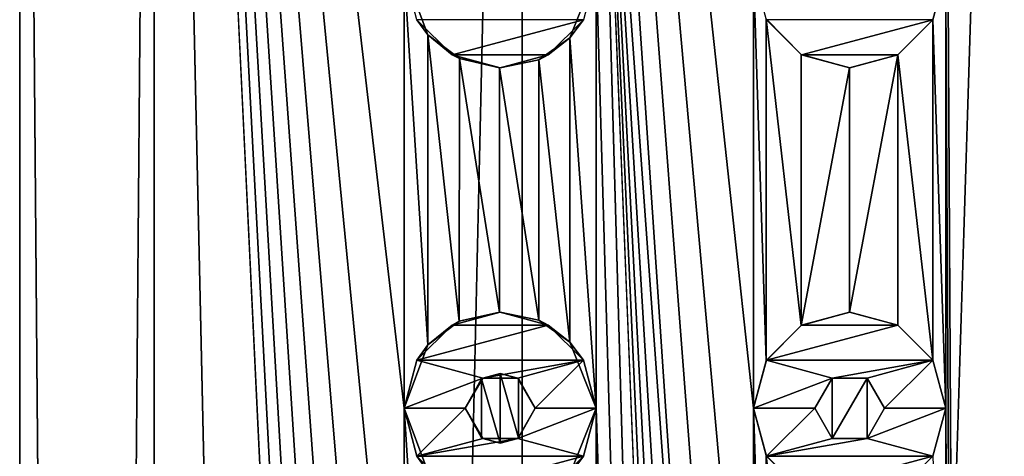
# Model space of a CAD drawing. Header units: millimetres. Extents: x -175 to 175, y 0 to 204.
# Tile 134 of 138: x -12 to 0, y 179 to 184. Entities that reach past the tile are written whole.
import ezdxf

# ---------------------------------------------------------------- set-up
doc = ezdxf.new("R2010")
doc.units = ezdxf.units.MM
doc.header["$LTSCALE"] = 65.185185
for name, color, linetype in [('100', 7, 'CONTINUOUS'), ('101', 7, 'CONTINUOUS'), ('192', 7, 'CONTINUOUS'), ('193', 7, 'CONTINUOUS'), ('197', 7, 'CONTINUOUS'), ('198', 7, 'CONTINUOUS'), ('199', 7, 'CONTINUOUS'), ('200', 7, 'CONTINUOUS'), ('201', 7, 'CONTINUOUS'), ('268', 7, 'CONTINUOUS'), ('278', 7, 'CONTINUOUS'), ('32', 7, 'CONTINUOUS'), ('33', 7, 'CONTINUOUS'), ('92', 7, 'CONTINUOUS'), ('93', 7, 'CONTINUOUS'), ('97', 7, 'CONTINUOUS'), ('98', 7, 'CONTINUOUS'), ('99', 7, 'CONTINUOUS')]:
    doc.layers.add(name, color=color, linetype=linetype)

msp = doc.modelspace()

# ---------------------------------------------------------------- linework, layer by layer
at = {"layer": '100', "linetype": 'CONTINUOUS'}
for points in [[(-2.2, 179.846, 12.5), (-2.4, 179.5, 12.5), (-2.202, 179.845, 11.287), (-2.2, 179.846, 12.5)], [(-2.4, 179.5, 12.5), (-2.4, 179.5, 11.247), (-2.202, 179.845, 11.287), (-2.4, 179.5, 12.5)], [(-1.799, 179.846, 11.358), (-2.2, 179.846, 12.5), (-2.202, 179.845, 11.287), (-1.799, 179.846, 11.358)], [(-1.8, 179.846, 12.5), (-2.2, 179.846, 12.5), (-1.799, 179.846, 11.358), (-1.8, 179.846, 12.5)], [(-1.6, 179.5, 12.5), (-1.8, 179.846, 12.5), (-1.6, 179.5, 11.388), (-1.6, 179.5, 12.5)], [(-1.6, 179.5, 11.388), (-1.8, 179.846, 12.5), (-1.799, 179.846, 11.358), (-1.6, 179.5, 11.388)]]:
    msp.add_3dface(points, dxfattribs=at)
at = {"layer": '101', "linetype": 'CONTINUOUS'}
for points in [[(-2.4, 179.5, 12.5), (-2.2, 179.154, 12.5), (-2.4, 179.5, 11.247), (-2.4, 179.5, 12.5)], [(-2.4, 179.5, 11.247), (-2.2, 179.154, 12.5), (-2.202, 179.155, 11.287), (-2.4, 179.5, 11.247)], [(-1.8, 179.154, 12.5), (-1.6, 179.5, 12.5), (-1.799, 179.154, 11.358), (-1.8, 179.154, 12.5)], [(-1.6, 179.5, 12.5), (-1.6, 179.5, 11.388), (-1.799, 179.154, 11.358), (-1.6, 179.5, 12.5)], [(-2.2, 179.154, 12.5), (-1.8, 179.154, 12.5), (-2.202, 179.155, 11.287), (-2.2, 179.154, 12.5)], [(-2.202, 179.155, 11.287), (-1.8, 179.154, 12.5), (-1.799, 179.154, 11.358), (-2.202, 179.155, 11.287)]]:
    msp.add_3dface(points, dxfattribs=at)
at = {"layer": '192', "linetype": 'CONTINUOUS'}
for points in [[(-6.55, 183.547, 11), (-5.047, 183.95, 11), (-6.953, 183.95, 11), (-6.55, 183.547, 11)], [(-5.45, 183.547, 11), (-5.047, 183.95, 11), (-6.55, 183.547, 11), (-5.45, 183.547, 11)], [(-6, 183.4, 11), (-5.45, 183.547, 11), (-6.55, 183.547, 11), (-6, 183.4, 11)]]:
    msp.add_3dface(points, dxfattribs=at)
at = {"layer": '193', "linetype": 'CONTINUOUS'}
for points in [[(-7.1, 184.5, 9.047), (-6.828, 183.775, 9.254), (-7.1, 184.5, 11), (-7.1, 184.5, 9.047)], [(-7.1, 184.5, 11), (-6.828, 183.775, 9.254), (-6.953, 183.95, 11), (-7.1, 184.5, 11)], [(-5.202, 183.743, 10.256), (-4.9, 184.5, 10.404), (-5.047, 183.95, 11), (-5.202, 183.743, 10.256)], [(-6.828, 183.775, 9.254), (-6.55, 183.547, 11), (-6.953, 183.95, 11), (-6.828, 183.775, 9.254)], [(-5.202, 183.743, 10.256), (-5.047, 183.95, 11), (-5.45, 183.547, 11), (-5.202, 183.743, 10.256)], [(-6.828, 183.775, 9.254), (-6.467, 183.504, 9.509), (-6.55, 183.547, 11), (-6.828, 183.775, 9.254)], [(-5.559, 183.492, 10.067), (-5.202, 183.743, 10.256), (-5.45, 183.547, 11), (-5.559, 183.492, 10.067)], [(-6.467, 183.504, 9.509), (-6.009, 183.4, 9.805), (-6.55, 183.547, 11), (-6.467, 183.504, 9.509)], [(-6.009, 183.4, 9.805), (-6, 183.4, 11), (-6.55, 183.547, 11), (-6.009, 183.4, 9.805)], [(-6.009, 183.4, 9.805), (-5.559, 183.492, 10.067), (-6, 183.4, 11), (-6.009, 183.4, 9.805)], [(-5.559, 183.492, 10.067), (-5.45, 183.547, 11), (-6, 183.4, 11), (-5.559, 183.492, 10.067)]]:
    msp.add_3dface(points, dxfattribs=at)
at = {"layer": '197', "linetype": 'CONTINUOUS'}
for points in [[(-6, 180.6, 11), (-6.55, 180.453, 11), (-5.45, 180.453, 11), (-6, 180.6, 11)], [(-6.55, 180.453, 11), (-6.953, 180.05, 11), (-5.45, 180.453, 11), (-6.55, 180.453, 11)], [(-5.45, 180.453, 11), (-6.953, 180.05, 11), (-5.047, 180.05, 11), (-5.45, 180.453, 11)], [(-6.953, 180.05, 11), (-7.1, 179.5, 11), (-6.2, 179.846, 11), (-6.953, 180.05, 11)], [(-5.047, 180.05, 11), (-6.953, 180.05, 11), (-6.2, 179.846, 11), (-5.047, 180.05, 11)], [(-5.8, 179.846, 11), (-5.047, 180.05, 11), (-6.2, 179.846, 11), (-5.8, 179.846, 11)], [(-5.6, 179.5, 11), (-5.047, 180.05, 11), (-5.8, 179.846, 11), (-5.6, 179.5, 11)], [(-4.9, 179.5, 11), (-5.047, 180.05, 11), (-5.6, 179.5, 11), (-4.9, 179.5, 11)], [(-7.1, 179.5, 11), (-6.4, 179.5, 11), (-6.2, 179.846, 11), (-7.1, 179.5, 11)], [(-7.1, 179.5, 11), (-6.953, 178.95, 11), (-6.4, 179.5, 11), (-7.1, 179.5, 11)], [(-6.4, 179.5, 11), (-6.953, 178.95, 11), (-6.2, 179.154, 11), (-6.4, 179.5, 11)], [(-5.047, 178.95, 11), (-4.9, 179.5, 11), (-5.8, 179.154, 11), (-5.047, 178.95, 11)], [(-5.8, 179.154, 11), (-4.9, 179.5, 11), (-5.6, 179.5, 11), (-5.8, 179.154, 11)], [(-6.953, 178.95, 11), (-5.047, 178.95, 11), (-5.8, 179.154, 11), (-6.953, 178.95, 11)], [(-6.2, 179.154, 11), (-6.953, 178.95, 11), (-5.8, 179.154, 11), (-6.2, 179.154, 11)], [(-6.55, 178.547, 11), (-5.047, 178.95, 11), (-6.953, 178.95, 11), (-6.55, 178.547, 11)], [(-5.45, 178.547, 11), (-5.047, 178.95, 11), (-6.55, 178.547, 11), (-5.45, 178.547, 11)]]:
    msp.add_3dface(points, dxfattribs=at)
at = {"layer": '198', "linetype": 'CONTINUOUS'}
for points in [[(-7.1, 179.5, 9.047), (-6.828, 178.775, 9.254), (-7.1, 179.5, 11), (-7.1, 179.5, 9.047)], [(-7.1, 179.5, 11), (-6.828, 178.775, 9.254), (-6.953, 178.95, 11), (-7.1, 179.5, 11)], [(-5.202, 178.743, 10.256), (-4.9, 179.5, 10.404), (-5.047, 178.95, 11), (-5.202, 178.743, 10.256)], [(-4.9, 179.5, 10.404), (-4.9, 179.5, 11), (-5.047, 178.95, 11), (-4.9, 179.5, 10.404)], [(-6.828, 178.775, 9.254), (-6.55, 178.547, 11), (-6.953, 178.95, 11), (-6.828, 178.775, 9.254)], [(-5.202, 178.743, 10.256), (-5.047, 178.95, 11), (-5.45, 178.547, 11), (-5.202, 178.743, 10.256)]]:
    msp.add_3dface(points, dxfattribs=at)
at = {"layer": '199', "linetype": 'CONTINUOUS'}
for points in [[(-6.468, 180.496, 9.509), (-6.55, 180.453, 11), (-6, 180.6, 11), (-6.468, 180.496, 9.509)], [(-6.009, 180.6, 9.805), (-6.468, 180.496, 9.509), (-6, 180.6, 11), (-6.009, 180.6, 9.805)], [(-5.559, 180.508, 10.067), (-6.009, 180.6, 9.805), (-6, 180.6, 11), (-5.559, 180.508, 10.067)], [(-5.559, 180.508, 10.067), (-6, 180.6, 11), (-5.45, 180.453, 11), (-5.559, 180.508, 10.067)], [(-6.828, 180.225, 9.254), (-6.953, 180.05, 11), (-6.55, 180.453, 11), (-6.828, 180.225, 9.254)], [(-6.468, 180.496, 9.509), (-6.828, 180.225, 9.254), (-6.55, 180.453, 11), (-6.468, 180.496, 9.509)], [(-5.202, 180.257, 10.256), (-5.559, 180.508, 10.067), (-5.45, 180.453, 11), (-5.202, 180.257, 10.256)], [(-5.202, 180.257, 10.256), (-5.45, 180.453, 11), (-5.047, 180.05, 11), (-5.202, 180.257, 10.256)], [(-6.828, 180.225, 9.254), (-7.1, 179.5, 9.047), (-6.953, 180.05, 11), (-6.828, 180.225, 9.254)], [(-4.9, 179.5, 10.404), (-5.202, 180.257, 10.256), (-4.9, 179.5, 11), (-4.9, 179.5, 10.404)], [(-5.202, 180.257, 10.256), (-5.047, 180.05, 11), (-4.9, 179.5, 11), (-5.202, 180.257, 10.256)], [(-7.1, 179.5, 9.047), (-7.1, 179.5, 11), (-6.953, 180.05, 11), (-7.1, 179.5, 9.047)]]:
    msp.add_3dface(points, dxfattribs=at)
at = {"layer": '200', "linetype": 'CONTINUOUS'}
for points in [[(-6.001, 179.9, 9.81), (-6.2, 179.846, 11), (-6.215, 179.837, 9.676), (-6.001, 179.9, 9.81)], [(-5.8, 179.846, 11), (-6.2, 179.846, 11), (-6.001, 179.9, 9.81), (-5.8, 179.846, 11)], [(-5.789, 179.84, 9.937), (-5.8, 179.846, 11), (-6.001, 179.9, 9.81), (-5.789, 179.84, 9.937)], [(-6.2, 179.846, 11), (-6.4, 179.5, 11), (-6.215, 179.837, 9.676), (-6.2, 179.846, 11)], [(-6.4, 179.5, 11), (-6.4, 179.5, 9.555), (-6.215, 179.837, 9.676), (-6.4, 179.5, 11)], [(-5.6, 179.5, 11), (-5.8, 179.846, 11), (-5.6, 179.5, 10.044), (-5.6, 179.5, 11)], [(-5.6, 179.5, 10.044), (-5.8, 179.846, 11), (-5.789, 179.84, 9.937), (-5.6, 179.5, 10.044)]]:
    msp.add_3dface(points, dxfattribs=at)
at = {"layer": '201', "linetype": 'CONTINUOUS'}
for points in [[(-6.4, 179.5, 11), (-6.2, 179.154, 11), (-6.4, 179.5, 9.555), (-6.4, 179.5, 11)], [(-6.4, 179.5, 9.555), (-6.2, 179.154, 11), (-6.215, 179.163, 9.676), (-6.4, 179.5, 9.555)], [(-5.8, 179.154, 11), (-5.6, 179.5, 11), (-5.789, 179.16, 9.937), (-5.8, 179.154, 11)], [(-5.6, 179.5, 11), (-5.6, 179.5, 10.044), (-5.789, 179.16, 9.937), (-5.6, 179.5, 11)], [(-6.215, 179.163, 9.676), (-6.2, 179.154, 11), (-6.001, 179.1, 9.81), (-6.215, 179.163, 9.676)], [(-6.2, 179.154, 11), (-5.8, 179.154, 11), (-6.001, 179.1, 9.81), (-6.2, 179.154, 11)], [(-6.001, 179.1, 9.81), (-5.8, 179.154, 11), (-5.789, 179.16, 9.937), (-6.001, 179.1, 9.81)]]:
    msp.add_3dface(points, dxfattribs=at)
at = {"layer": '268', "linetype": 'CONTINUOUS'}
for points in [[(-6.001, 179.9, 9.81), (-6.215, 179.837, 9.676), (-6.001, 179.1, 9.81), (-6.001, 179.9, 9.81)], [(-5.789, 179.84, 9.937), (-6.001, 179.9, 9.81), (-5.789, 179.16, 9.937), (-5.789, 179.84, 9.937)], [(-6.001, 179.9, 9.81), (-6.001, 179.1, 9.81), (-5.789, 179.16, 9.937), (-6.001, 179.9, 9.81)], [(-6.215, 179.837, 9.676), (-6.4, 179.5, 9.555), (-6.215, 179.163, 9.676), (-6.215, 179.837, 9.676)], [(-6.215, 179.837, 9.676), (-6.215, 179.163, 9.676), (-6.001, 179.1, 9.81), (-6.215, 179.837, 9.676)], [(-5.6, 179.5, 10.044), (-5.789, 179.84, 9.937), (-5.789, 179.16, 9.937), (-5.6, 179.5, 10.044)]]:
    msp.add_3dface(points, dxfattribs=at)
at = {"layer": '278', "linetype": 'CONTINUOUS'}
for points in [[(-2.202, 179.845, 11.287), (-2.4, 179.5, 11.247), (-2.202, 179.155, 11.287), (-2.202, 179.845, 11.287)], [(-1.799, 179.846, 11.358), (-2.202, 179.845, 11.287), (-2.202, 179.155, 11.287), (-1.799, 179.846, 11.358)], [(-1.799, 179.846, 11.358), (-2.202, 179.155, 11.287), (-1.799, 179.154, 11.358), (-1.799, 179.846, 11.358)], [(-1.6, 179.5, 11.388), (-1.799, 179.846, 11.358), (-1.799, 179.154, 11.358), (-1.6, 179.5, 11.388)]]:
    msp.add_3dface(points, dxfattribs=at)
at = {"layer": '32', "linetype": 'CONTINUOUS'}
for points in [[(-11.5, 17.5), (-9.959, 17.5, 5.75), (-11.5, 204), (-11.5, 17.5)], [(-11.5, 204), (-9.959, 17.5, 5.75), (-9.959, 204, 5.75), (-11.5, 204)], [(-9.959, 17.5, 5.75), (-5.75, 17.5, 9.959), (-9.959, 204, 5.75), (-9.959, 17.5, 5.75)], [(-9.959, 204, 5.75), (-5.75, 17.5, 9.959), (-7.1, 144.5, 9.047), (-9.959, 204, 5.75)], [(-7.1, 184.5, 9.047), (-9.959, 204, 5.75), (-7.1, 179.5, 9.047), (-7.1, 184.5, 9.047)], [(-7.1, 179.5, 9.047), (-9.959, 204, 5.75), (-7.1, 174.5, 9.047), (-7.1, 179.5, 9.047)], [(-7.1, 174.5, 9.047), (-9.959, 204, 5.75), (-7.1, 169.5, 9.047), (-7.1, 174.5, 9.047)], [(-7.1, 169.5, 9.047), (-9.959, 204, 5.75), (-7.1, 164.5, 9.047), (-7.1, 169.5, 9.047)], [(-7.1, 164.5, 9.047), (-9.959, 204, 5.75), (-7.1, 159.5, 9.047), (-7.1, 164.5, 9.047)], [(-7.1, 159.5, 9.047), (-9.959, 204, 5.75), (-7.1, 154.5, 9.047), (-7.1, 159.5, 9.047)], [(-7.1, 154.5, 9.047), (-9.959, 204, 5.75), (-7.1, 149.5, 9.047), (-7.1, 154.5, 9.047)], [(-7.1, 149.5, 9.047), (-9.959, 204, 5.75), (-7.1, 144.5, 9.047), (-7.1, 149.5, 9.047)], [(-3.1, 184.5, 11.074), (-5.75, 204, 9.959), (-3.1, 179.5, 11.074), (-3.1, 184.5, 11.074)], [(-3.1, 179.5, 11.074), (-5.75, 204, 9.959), (-3.1, 174.5, 11.074), (-3.1, 179.5, 11.074)], [(-3.1, 174.5, 11.074), (-5.75, 204, 9.959), (-3.1, 169.5, 11.074), (-3.1, 174.5, 11.074)], [(-3.1, 169.5, 11.074), (-5.75, 204, 9.959), (-3.1, 164.5, 11.074), (-3.1, 169.5, 11.074)], [(-3.1, 164.5, 11.074), (-5.75, 204, 9.959), (-4.9, 189.5, 10.404), (-3.1, 164.5, 11.074)], [(0, 17.5, 11.5), (0, 204, 11.5), (-0.9, 189.5, 11.465), (0, 17.5, 11.5)], [(0, 17.5, 11.5), (-3.1, 144.5, 11.074), (-4.9, 189.5, 10.404), (0, 17.5, 11.5)], [(0, 17.5, 11.5), (-4.9, 189.5, 10.404), (-4.9, 184.5, 10.404), (0, 17.5, 11.5)], [(-3.1, 159.5, 11.074), (-3.1, 164.5, 11.074), (-4.9, 189.5, 10.404), (-3.1, 159.5, 11.074)], [(-3.1, 154.5, 11.074), (-3.1, 159.5, 11.074), (-4.9, 189.5, 10.404), (-3.1, 154.5, 11.074)], [(-3.1, 149.5, 11.074), (-3.1, 154.5, 11.074), (-4.9, 189.5, 10.404), (-3.1, 149.5, 11.074)], [(-3.1, 144.5, 11.074), (-3.1, 149.5, 11.074), (-4.9, 189.5, 10.404), (-3.1, 144.5, 11.074)], [(0, 17.5, 11.5), (-0.9, 189.5, 11.465), (-0.9, 184.5, 11.465), (0, 17.5, 11.5)], [(-6.828, 183.775, 9.254), (-7.1, 184.5, 9.047), (-6.828, 180.225, 9.254), (-6.828, 183.775, 9.254)], [(-7.1, 184.5, 9.047), (-7.1, 179.5, 9.047), (-6.828, 180.225, 9.254), (-7.1, 184.5, 9.047)], [(-4.9, 184.5, 10.404), (-5.202, 183.743, 10.256), (-4.9, 179.5, 10.404), (-4.9, 184.5, 10.404)], [(0, 17.5, 11.5), (-4.9, 184.5, 10.404), (-4.9, 179.5, 10.404), (0, 17.5, 11.5)], [(-2.957, 183.958, 11.113), (-3.1, 184.5, 11.074), (-2.957, 180.042, 11.113), (-2.957, 183.958, 11.113)], [(-3.1, 184.5, 11.074), (-3.1, 179.5, 11.074), (-2.957, 180.042, 11.113), (-3.1, 184.5, 11.074)], [(-0.9, 184.5, 11.465), (-1.048, 183.95, 11.452), (-0.9, 179.5, 11.465), (-0.9, 184.5, 11.465)], [(0, 17.5, 11.5), (-0.9, 184.5, 11.465), (-0.9, 179.5, 11.465), (0, 17.5, 11.5)], [(-2.557, 183.551, 11.212), (-2.957, 183.958, 11.113), (-2.557, 180.449, 11.212), (-2.557, 183.551, 11.212)], [(-2.557, 180.449, 11.212), (-2.957, 183.958, 11.113), (-2.957, 180.042, 11.113), (-2.557, 180.449, 11.212)], [(-1.048, 183.95, 11.452), (-1.45, 183.547, 11.408), (-1.048, 180.05, 11.452), (-1.048, 183.95, 11.452)], [(-0.9, 179.5, 11.465), (-1.048, 183.95, 11.452), (-1.048, 180.05, 11.452), (-0.9, 179.5, 11.465)], [(-6.467, 183.504, 9.509), (-6.828, 183.775, 9.254), (-6.468, 180.496, 9.509), (-6.467, 183.504, 9.509)], [(-6.468, 180.496, 9.509), (-6.828, 183.775, 9.254), (-6.828, 180.225, 9.254), (-6.468, 180.496, 9.509)], [(-5.202, 183.743, 10.256), (-5.559, 183.492, 10.067), (-5.202, 180.257, 10.256), (-5.202, 183.743, 10.256)], [(-4.9, 179.5, 10.404), (-5.202, 183.743, 10.256), (-5.202, 180.257, 10.256), (-4.9, 179.5, 10.404)], [(-6.009, 180.6, 9.805), (-6.467, 183.504, 9.509), (-6.468, 180.496, 9.509), (-6.009, 180.6, 9.805)], [(-6.009, 183.4, 9.805), (-6.467, 183.504, 9.509), (-6.009, 180.6, 9.805), (-6.009, 183.4, 9.805)], [(-5.559, 183.492, 10.067), (-6.009, 183.4, 9.805), (-5.559, 180.508, 10.067), (-5.559, 183.492, 10.067)], [(-5.202, 180.257, 10.256), (-5.559, 183.492, 10.067), (-5.559, 180.508, 10.067), (-5.202, 180.257, 10.256)], [(-2.002, 183.4, 11.324), (-2.557, 183.551, 11.212), (-2.557, 180.449, 11.212), (-2.002, 183.4, 11.324)], [(-1.45, 183.547, 11.408), (-2.002, 183.4, 11.324), (-2.002, 180.6, 11.324), (-1.45, 183.547, 11.408)], [(-1.45, 180.453, 11.408), (-1.45, 183.547, 11.408), (-2.002, 180.6, 11.324), (-1.45, 180.453, 11.408)], [(-1.048, 180.05, 11.452), (-1.45, 183.547, 11.408), (-1.45, 180.453, 11.408), (-1.048, 180.05, 11.452)], [(-5.559, 180.508, 10.067), (-6.009, 183.4, 9.805), (-6.009, 180.6, 9.805), (-5.559, 180.508, 10.067)], [(-2.002, 180.6, 11.324), (-2.002, 183.4, 11.324), (-2.557, 180.449, 11.212), (-2.002, 180.6, 11.324)], [(-6.828, 178.775, 9.254), (-7.1, 179.5, 9.047), (-6.828, 175.225, 9.254), (-6.828, 178.775, 9.254)], [(-7.1, 179.5, 9.047), (-7.1, 174.5, 9.047), (-6.828, 175.225, 9.254), (-7.1, 179.5, 9.047)], [(-4.9, 179.5, 10.404), (-5.202, 178.743, 10.256), (-4.9, 174.5, 10.404), (-4.9, 179.5, 10.404)], [(0, 17.5, 11.5), (-4.9, 179.5, 10.404), (-4.9, 174.5, 10.404), (0, 17.5, 11.5)], [(-2.957, 178.958, 11.113), (-3.1, 179.5, 11.074), (-2.957, 175.042, 11.113), (-2.957, 178.958, 11.113)], [(-3.1, 179.5, 11.074), (-3.1, 174.5, 11.074), (-2.957, 175.042, 11.113), (-3.1, 179.5, 11.074)], [(-0.9, 179.5, 11.465), (-1.048, 178.95, 11.452), (-0.9, 174.5, 11.465), (-0.9, 179.5, 11.465)], [(0, 17.5, 11.5), (-0.9, 179.5, 11.465), (-0.9, 174.5, 11.465), (0, 17.5, 11.5)], [(-2.557, 178.551, 11.212), (-2.957, 178.958, 11.113), (-2.557, 175.449, 11.212), (-2.557, 178.551, 11.212)], [(-2.557, 175.449, 11.212), (-2.957, 178.958, 11.113), (-2.957, 175.042, 11.113), (-2.557, 175.449, 11.212)]]:
    msp.add_3dface(points, dxfattribs=at)
at = {"layer": '33', "linetype": 'CONTINUOUS'}
for points in [[(-9.959, 17.5, -5.75), (-11.5, 17.5), (-9.959, 204, -5.75), (-9.959, 17.5, -5.75)], [(-11.5, 17.5), (-11.5, 204), (-9.959, 204, -5.75), (-11.5, 17.5)], [(-5.75, 17.5, -9.959), (-9.959, 17.5, -5.75), (-5.75, 204, -9.959), (-5.75, 17.5, -9.959)], [(-5.75, 204, -9.959), (-9.959, 17.5, -5.75), (-9.959, 204, -5.75), (-5.75, 204, -9.959)], [(0, 17.5, -11.5), (-5.75, 17.5, -9.959), (0, 204, -11.5), (0, 17.5, -11.5)], [(0, 204, -11.5), (-5.75, 17.5, -9.959), (-5.75, 204, -9.959), (0, 204, -11.5)]]:
    msp.add_3dface(points, dxfattribs=at)
at = {"layer": '92', "linetype": 'CONTINUOUS'}
for points in [[(-2.55, 183.547, 12.5), (-1.047, 183.95, 12.5), (-2.953, 183.95, 12.5), (-2.55, 183.547, 12.5)], [(-1.45, 183.547, 12.5), (-1.047, 183.95, 12.5), (-2.55, 183.547, 12.5), (-1.45, 183.547, 12.5)], [(-2, 183.4, 12.5), (-1.45, 183.547, 12.5), (-2.55, 183.547, 12.5), (-2, 183.4, 12.5)]]:
    msp.add_3dface(points, dxfattribs=at)
at = {"layer": '93', "linetype": 'CONTINUOUS'}
for points in [[(-1.048, 183.95, 11.452), (-0.9, 184.5, 11.465), (-1.047, 183.95, 12.5), (-1.048, 183.95, 11.452)], [(-2.957, 183.958, 11.113), (-2.557, 183.551, 11.212), (-2.953, 183.95, 12.5), (-2.957, 183.958, 11.113)], [(-2.557, 183.551, 11.212), (-2.55, 183.547, 12.5), (-2.953, 183.95, 12.5), (-2.557, 183.551, 11.212)], [(-1.45, 183.547, 11.408), (-1.048, 183.95, 11.452), (-1.45, 183.547, 12.5), (-1.45, 183.547, 11.408)], [(-1.048, 183.95, 11.452), (-1.047, 183.95, 12.5), (-1.45, 183.547, 12.5), (-1.048, 183.95, 11.452)], [(-2.557, 183.551, 11.212), (-2.002, 183.4, 11.324), (-2.55, 183.547, 12.5), (-2.557, 183.551, 11.212)], [(-2.002, 183.4, 11.324), (-2, 183.4, 12.5), (-2.55, 183.547, 12.5), (-2.002, 183.4, 11.324)], [(-2.002, 183.4, 11.324), (-1.45, 183.547, 11.408), (-2, 183.4, 12.5), (-2.002, 183.4, 11.324)], [(-1.45, 183.547, 11.408), (-1.45, 183.547, 12.5), (-2, 183.4, 12.5), (-1.45, 183.547, 11.408)]]:
    msp.add_3dface(points, dxfattribs=at)
at = {"layer": '97', "linetype": 'CONTINUOUS'}
for points in [[(-2, 180.6, 12.5), (-2.55, 180.453, 12.5), (-1.45, 180.453, 12.5), (-2, 180.6, 12.5)], [(-2.55, 180.453, 12.5), (-2.953, 180.05, 12.5), (-1.45, 180.453, 12.5), (-2.55, 180.453, 12.5)], [(-1.45, 180.453, 12.5), (-2.953, 180.05, 12.5), (-1.047, 180.05, 12.5), (-1.45, 180.453, 12.5)], [(-2.953, 180.05, 12.5), (-3.1, 179.5, 12.5), (-2.2, 179.846, 12.5), (-2.953, 180.05, 12.5)], [(-1.047, 180.05, 12.5), (-2.953, 180.05, 12.5), (-2.2, 179.846, 12.5), (-1.047, 180.05, 12.5)], [(-1.8, 179.846, 12.5), (-1.047, 180.05, 12.5), (-2.2, 179.846, 12.5), (-1.8, 179.846, 12.5)], [(-1.6, 179.5, 12.5), (-1.047, 180.05, 12.5), (-1.8, 179.846, 12.5), (-1.6, 179.5, 12.5)], [(-0.9, 179.5, 12.5), (-1.047, 180.05, 12.5), (-1.6, 179.5, 12.5), (-0.9, 179.5, 12.5)], [(-3.1, 179.5, 12.5), (-2.4, 179.5, 12.5), (-2.2, 179.846, 12.5), (-3.1, 179.5, 12.5)], [(-3.1, 179.5, 12.5), (-2.953, 178.95, 12.5), (-2.4, 179.5, 12.5), (-3.1, 179.5, 12.5)], [(-2.4, 179.5, 12.5), (-2.953, 178.95, 12.5), (-2.2, 179.154, 12.5), (-2.4, 179.5, 12.5)], [(-1.047, 178.95, 12.5), (-0.9, 179.5, 12.5), (-1.8, 179.154, 12.5), (-1.047, 178.95, 12.5)], [(-1.8, 179.154, 12.5), (-0.9, 179.5, 12.5), (-1.6, 179.5, 12.5), (-1.8, 179.154, 12.5)], [(-2.953, 178.95, 12.5), (-1.047, 178.95, 12.5), (-1.8, 179.154, 12.5), (-2.953, 178.95, 12.5)], [(-2.2, 179.154, 12.5), (-2.953, 178.95, 12.5), (-1.8, 179.154, 12.5), (-2.2, 179.154, 12.5)], [(-2.55, 178.547, 12.5), (-1.047, 178.95, 12.5), (-2.953, 178.95, 12.5), (-2.55, 178.547, 12.5)], [(-1.45, 178.547, 12.5), (-1.047, 178.95, 12.5), (-2.55, 178.547, 12.5), (-1.45, 178.547, 12.5)]]:
    msp.add_3dface(points, dxfattribs=at)
at = {"layer": '98', "linetype": 'CONTINUOUS'}
for points in [[(-3.1, 179.5, 11.074), (-2.957, 178.958, 11.113), (-3.1, 179.5, 12.5), (-3.1, 179.5, 11.074)], [(-3.1, 179.5, 12.5), (-2.957, 178.958, 11.113), (-2.953, 178.95, 12.5), (-3.1, 179.5, 12.5)], [(-1.048, 178.95, 11.452), (-0.9, 179.5, 11.465), (-1.047, 178.95, 12.5), (-1.048, 178.95, 11.452)], [(-0.9, 179.5, 11.465), (-0.9, 179.5, 12.5), (-1.047, 178.95, 12.5), (-0.9, 179.5, 11.465)], [(-2.957, 178.958, 11.113), (-2.557, 178.551, 11.212), (-2.953, 178.95, 12.5), (-2.957, 178.958, 11.113)], [(-2.557, 178.551, 11.212), (-2.55, 178.547, 12.5), (-2.953, 178.95, 12.5), (-2.557, 178.551, 11.212)], [(-1.048, 178.95, 11.452), (-1.047, 178.95, 12.5), (-1.45, 178.547, 12.5), (-1.048, 178.95, 11.452)]]:
    msp.add_3dface(points, dxfattribs=at)
at = {"layer": '99', "linetype": 'CONTINUOUS'}
for points in [[(-2.002, 180.6, 11.324), (-2.557, 180.449, 11.212), (-2.55, 180.453, 12.5), (-2.002, 180.6, 11.324)], [(-2.002, 180.6, 11.324), (-2.55, 180.453, 12.5), (-2, 180.6, 12.5), (-2.002, 180.6, 11.324)], [(-1.45, 180.453, 11.408), (-2.002, 180.6, 11.324), (-2, 180.6, 12.5), (-1.45, 180.453, 11.408)], [(-1.45, 180.453, 11.408), (-2, 180.6, 12.5), (-1.45, 180.453, 12.5), (-1.45, 180.453, 11.408)], [(-2.557, 180.449, 11.212), (-2.957, 180.042, 11.113), (-2.953, 180.05, 12.5), (-2.557, 180.449, 11.212)], [(-2.557, 180.449, 11.212), (-2.953, 180.05, 12.5), (-2.55, 180.453, 12.5), (-2.557, 180.449, 11.212)], [(-1.048, 180.05, 11.452), (-1.45, 180.453, 11.408), (-1.45, 180.453, 12.5), (-1.048, 180.05, 11.452)], [(-1.048, 180.05, 11.452), (-1.45, 180.453, 12.5), (-1.047, 180.05, 12.5), (-1.048, 180.05, 11.452)], [(-2.957, 180.042, 11.113), (-3.1, 179.5, 11.074), (-2.953, 180.05, 12.5), (-2.957, 180.042, 11.113)], [(-3.1, 179.5, 11.074), (-3.1, 179.5, 12.5), (-2.953, 180.05, 12.5), (-3.1, 179.5, 11.074)], [(-0.9, 179.5, 11.465), (-1.048, 180.05, 11.452), (-0.9, 179.5, 12.5), (-0.9, 179.5, 11.465)], [(-1.048, 180.05, 11.452), (-1.047, 180.05, 12.5), (-0.9, 179.5, 12.5), (-1.048, 180.05, 11.452)]]:
    msp.add_3dface(points, dxfattribs=at)

doc.saveas('drawing.dxf')
